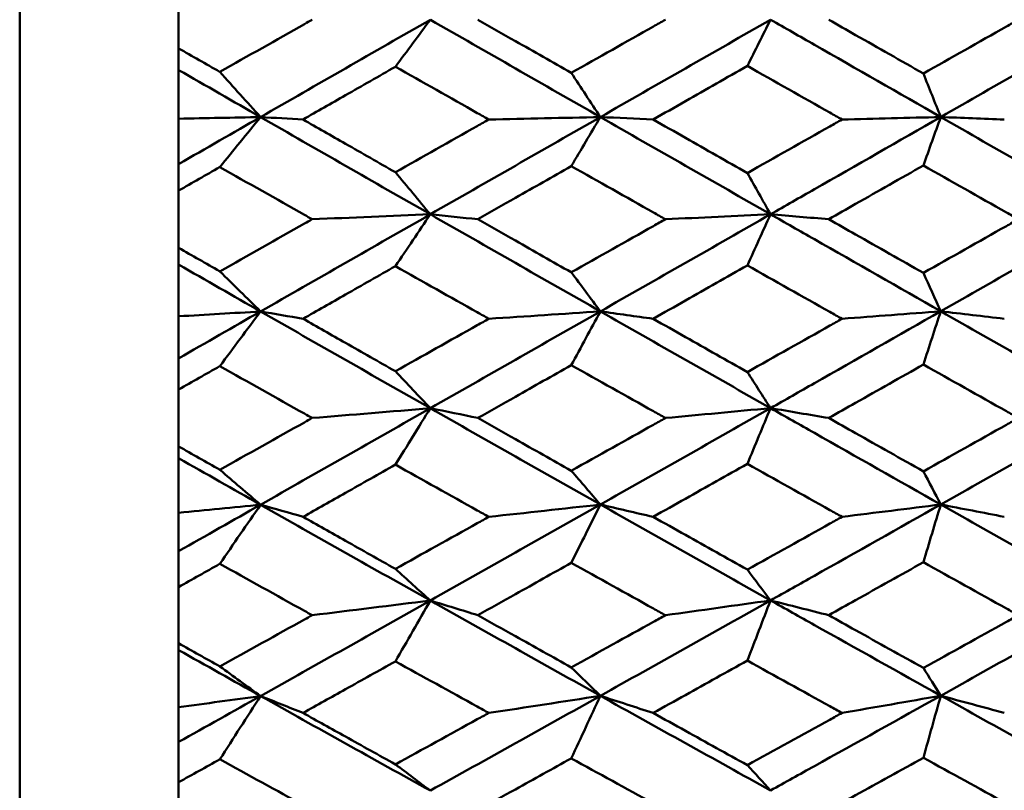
# Model space of a CAD drawing. Header units: millimetres. Extents: x 626 to 2725, y 57 to 2097.
# Tile 93 of 133: x 1007.29 to 1013.48, y 197.57 to 202.42. Entities that reach past the tile are written whole.
import ezdxf

# ---------------------------------------------------------------- set-up
doc = ezdxf.new("R2010")
doc.units = ezdxf.units.MM
doc.header["$LTSCALE"] = 10
doc.layers.add('Widoczne (ISO)', color=7, linetype='Continuous', lineweight=50)

msp = doc.modelspace()

# ---------------------------------------------------------------- linework, layer by layer
at = {"layer": 'Widoczne (ISO)'}
for p, q in [((1007.2873, 184.4165), (1007.2873, 220.4165)), ((1008.2873, 202.5968), (1008.2873, 202.2362)), ((1008.2873, 202.0998), (1008.2873, 202.2362)), ((1008.2873, 201.7935), (1008.2873, 202.0998)), ((1008.2873, 201.5075), (1008.2873, 201.7935)), ((1008.2873, 201.3407), (1008.2873, 201.5075)), ((1008.2873, 201.3407), (1008.2873, 200.9808)), ((1008.2873, 200.8754), (1008.2873, 200.9808)), ((1008.2873, 200.55), (1008.2873, 200.8754)), ((1008.2873, 200.2853), (1008.2873, 200.55)), ((1008.2873, 200.0889), (1008.2873, 200.2853)), ((1008.2873, 200.0889), (1008.2873, 199.7311)), ((1008.2873, 199.657), (1008.2873, 199.7311)), ((1008.2873, 199.3139), (1008.2873, 199.657)), ((1008.2873, 199.0716), (1008.2873, 199.3139)), ((1008.2873, 198.8462), (1008.2873, 199.0716)), ((1008.2873, 198.8462), (1008.2873, 198.4919)), ((1008.2873, 198.4495), (1008.2873, 198.4919)), ((1008.2873, 198.09), (1008.2873, 198.4495)), ((1008.2873, 197.8711), (1008.2873, 198.09)), ((1008.2873, 197.6176), (1008.2873, 197.8711)), ((1008.2873, 197.6176), (1008.2873, 197.2683))]:
    msp.add_line(p, q, dxfattribs=at)
msp.add_circle((1045.3196, 202.4165), 50, dxfattribs=at)
for points, knots in [([(1008.5465, 202.0877), (1008.7238, 202.1881), (1008.9012, 202.2884), (1009.0949, 202.398), (1009.1112, 202.4073), (1009.1276, 202.4165)], [0.0297954, 0.0297954, 0.0297954, 0.0297954, 0.09092493, 0.09092493, 0.09655955, 0.09655955, 0.09655955, 0.09655955]), ([(1010.1703, 202.4165), (1010.2487, 202.3718), (1010.3271, 202.327), (1010.523, 202.2154), (1010.6403, 202.1485), (1010.7577, 202.0817)], [0.03448054, 0.03448054, 0.03448054, 0.03448054, 0.06157222, 0.06157222, 0.10209717, 0.10209717, 0.10209717, 0.10209717]), ([(1010.7577, 202.0817), (1010.9299, 202.179), (1011.1021, 202.2764), (1011.2995, 202.388), (1011.3248, 202.4022), (1011.35, 202.4165)], [0.02530969, 0.02530969, 0.02530969, 0.02530969, 0.08465152, 0.08465152, 0.09334823, 0.09334823, 0.09334823, 0.09334823]), ([(1013.0822, 201.8039), (1012.8172, 201.9555), (1012.5522, 202.1071), (1012.1953, 202.3113), (1012.1033, 202.3639), (1012.0113, 202.4165)], [0.3692784, 0.3692784, 0.3692784, 0.3692784, 0.4608442, 0.4608442, 0.492629, 0.492629, 0.492629, 0.492629]), ([(1012.3772, 202.4165), (1012.4337, 202.3844), (1012.4902, 202.3522), (1012.6887, 202.2393), (1012.8307, 202.1586), (1012.9727, 202.0778)], [0.04208868, 0.04208868, 0.04208868, 0.04208868, 0.06158988, 0.06158988, 0.11059803, 0.11059803, 0.11059803, 0.11059803]), ([(1012.9727, 202.0778), (1013.1467, 202.1763), (1013.3208, 202.2749), (1013.5201, 202.3878), (1013.5454, 202.4022), (1013.5707, 202.4165)], [0.01556037, 0.01556037, 0.01556037, 0.01556037, 0.07555527, 0.07555527, 0.08428623, 0.08428623, 0.08428623, 0.08428623]), ([(1008.2873, 202.2362), (1008.3731, 202.187), (1008.459, 202.1378), (1008.5455, 202.0883), (1008.546, 202.088), (1008.5465, 202.0877)], [0, 0, 0, 0, 0.02969567, 0.02969567, 0.02988021, 0.02988021, 0.02988021, 0.02988021]), ([(1009.6512, 202.1203), (1009.5463, 202.0605), (1009.4415, 202.0006), (1009.2477, 201.8899), (1009.1588, 201.8391), (1009.0699, 201.7883)], [0.02528165, 0.02528165, 0.02528165, 0.02528165, 0.06150593, 0.06150593, 0.09223152, 0.09223152, 0.09223152, 0.09223152]), ([(1010.2386, 201.7883), (1010.2144, 201.802), (1010.1902, 201.8156), (1009.9944, 201.9263), (1009.8228, 202.0233), (1009.6512, 202.1203)], [0.0806421, 0.0806421, 0.0806421, 0.0806421, 0.08897282, 0.08897282, 0.14811965, 0.14811965, 0.14811965, 0.14811965]), ([(1011.8652, 202.1252), (1011.7354, 202.0514), (1011.6057, 201.9776), (1011.4084, 201.8653), (1011.3407, 201.8268), (1011.273, 201.7883)], [0.01681985, 0.01681985, 0.01681985, 0.01681985, 0.06159108, 0.06159108, 0.08495433, 0.08495433, 0.08495433, 0.08495433]), ([(1012.461, 201.7883), (1012.4354, 201.8027), (1012.4099, 201.8172), (1012.2113, 201.9295), (1012.0382, 202.0274), (1011.8652, 202.1252)], [0.07138254, 0.07138254, 0.07138254, 0.07138254, 0.08018544, 0.08018544, 0.13983561, 0.13983561, 0.13983561, 0.13983561]), ([(1009.0699, 201.7883), (1009.1588, 201.7375), (1009.2477, 201.6867), (1009.4414, 201.5761), (1009.5463, 201.5162), (1009.6512, 201.4564)], [0.03078053, 0.03078053, 0.03078053, 0.03078053, 0.06149921, 0.06149921, 0.09773041, 0.09773041, 0.09773041, 0.09773041]), ([(1009.6512, 201.4564), (1009.8227, 201.5533), (1009.9942, 201.6502), (1010.19, 201.7609), (1010.2143, 201.7746), (1010.2386, 201.7883)], [0.02983351, 0.02983351, 0.02983351, 0.02983351, 0.0889495, 0.0889495, 0.09731113, 0.09731113, 0.09731113, 0.09731113]), ([(1011.273, 201.7883), (1011.3407, 201.7498), (1011.4083, 201.7113), (1011.6057, 201.599), (1011.7354, 201.5253), (1011.8652, 201.4515)], [0.03825175, 0.03825175, 0.03825175, 0.03825175, 0.06160817, 0.06160817, 0.10638617, 0.10638617, 0.10638617, 0.10638617]), ([(1011.8652, 201.4515), (1012.0382, 201.5493), (1012.2112, 201.6471), (1012.4098, 201.7594), (1012.4354, 201.7738), (1012.461, 201.7883)], [0.02053386, 0.02053386, 0.02053386, 0.02053386, 0.08016461, 0.08016461, 0.08898694, 0.08898694, 0.08898694, 0.08898694]), ([(1013.0822, 201.8039), (1012.8172, 201.6523), (1012.5522, 201.5008), (1012.1953, 201.2969), (1012.1033, 201.2444), (1012.0113, 201.1919)], [0.3692784, 0.3692784, 0.3692784, 0.3692784, 0.4608442, 0.4608442, 0.492629, 0.492629, 0.492629, 0.492629]), ([(1008.5465, 201.4891), (1008.546, 201.4888), (1008.5455, 201.4885), (1008.459, 201.439), (1008.3731, 201.3899), (1008.2873, 201.3407)], [0.02951568, 0.02951568, 0.02951568, 0.02951568, 0.02969929, 0.02969929, 0.05939589, 0.05939589, 0.05939589, 0.05939589]), ([(1009.1276, 201.1607), (1009.1113, 201.1699), (1009.0951, 201.179), (1008.9014, 201.2884), (1008.724, 201.3887), (1008.5465, 201.4891)], [0.0853813, 0.0853813, 0.0853813, 0.0853813, 0.09097809, 0.09097809, 0.15214536, 0.15214536, 0.15214536, 0.15214536]), ([(1010.7577, 201.495), (1010.6403, 201.4283), (1010.523, 201.3615), (1010.3272, 201.25), (1010.2487, 201.2054), (1010.1703, 201.1607)], [0.02104899, 0.02104899, 0.02104899, 0.02104899, 0.0615671, 0.0615671, 0.08866561, 0.08866561, 0.08866561, 0.08866561]), ([(1011.35, 201.1607), (1011.3248, 201.1749), (1011.2997, 201.1891), (1011.1022, 201.3005), (1010.93, 201.3978), (1010.7577, 201.495)], [0.07597559, 0.07597559, 0.07597559, 0.07597559, 0.08464777, 0.08464777, 0.14401425, 0.14401425, 0.14401425, 0.14401425]), ([(1012.9727, 201.4989), (1012.8307, 201.4182), (1012.6887, 201.3376), (1012.4902, 201.2249), (1012.4337, 201.1928), (1012.3772, 201.1607)], [0.01259731, 0.01259731, 0.01259731, 0.01259731, 0.06159863, 0.06159863, 0.08110666, 0.08110666, 0.08110666, 0.08110666]), ([(1013.5707, 201.1607), (1013.5454, 201.175), (1013.5202, 201.1893), (1013.3208, 201.302), (1013.1468, 201.4005), (1012.9727, 201.4989)], [0.06686277, 0.06686277, 0.06686277, 0.06686277, 0.07557848, 0.07557848, 0.13558897, 0.13558897, 0.13558897, 0.13558897]), ([(1008.5465, 200.8327), (1008.7238, 200.9328), (1008.9012, 201.0329), (1009.0949, 201.1422), (1009.1112, 201.1515), (1009.1276, 201.1607)], [0.0297954, 0.0297954, 0.0297954, 0.0297954, 0.09092493, 0.09092493, 0.09655955, 0.09655955, 0.09655955, 0.09655955]), ([(1010.1703, 201.1607), (1010.2487, 201.1161), (1010.3271, 201.0714), (1010.523, 200.9601), (1010.6403, 200.8934), (1010.7577, 200.8267)], [0.03448054, 0.03448054, 0.03448054, 0.03448054, 0.06157222, 0.06157222, 0.10209717, 0.10209717, 0.10209717, 0.10209717]), ([(1010.7577, 200.8267), (1010.9299, 200.9238), (1011.1021, 201.0208), (1011.2995, 201.1322), (1011.3248, 201.1465), (1011.35, 201.1607)], [0.02530969, 0.02530969, 0.02530969, 0.02530969, 0.08465152, 0.08465152, 0.09334823, 0.09334823, 0.09334823, 0.09334823]), ([(1013.0822, 200.5812), (1012.8172, 200.7322), (1012.5522, 200.8832), (1012.1953, 201.0869), (1012.1033, 201.1393), (1012.0113, 201.1919)], [0.3692784, 0.3692784, 0.3692784, 0.3692784, 0.4608442, 0.4608442, 0.492629, 0.492629, 0.492629, 0.492629]), ([(1012.3772, 201.1607), (1012.4337, 201.1286), (1012.4902, 201.0966), (1012.6887, 200.9839), (1012.8307, 200.9034), (1012.9727, 200.8229)], [0.04208868, 0.04208868, 0.04208868, 0.04208868, 0.06158988, 0.06158988, 0.11059803, 0.11059803, 0.11059803, 0.11059803]), ([(1012.9727, 200.8229), (1013.1467, 200.9211), (1013.3208, 201.0194), (1013.5201, 201.1321), (1013.5454, 201.1464), (1013.5707, 201.1607)], [0.01556037, 0.01556037, 0.01556037, 0.01556037, 0.07555527, 0.07555527, 0.08428623, 0.08428623, 0.08428623, 0.08428623]), ([(1008.2873, 200.9808), (1008.3731, 200.9317), (1008.459, 200.8826), (1008.5455, 200.8333), (1008.546, 200.833), (1008.5465, 200.8327)], [0, 0, 0, 0, 0.02969567, 0.02969567, 0.02988021, 0.02988021, 0.02988021, 0.02988021]), ([(1009.6512, 200.8653), (1009.5463, 200.8056), (1009.4415, 200.7459), (1009.2477, 200.6356), (1009.1588, 200.585), (1009.0699, 200.5343)], [0.02528165, 0.02528165, 0.02528165, 0.02528165, 0.06150593, 0.06150593, 0.09223152, 0.09223152, 0.09223152, 0.09223152]), ([(1010.2386, 200.5343), (1010.2144, 200.548), (1010.1902, 200.5616), (1009.9944, 200.6718), (1009.8228, 200.7685), (1009.6512, 200.8653)], [0.0806421, 0.0806421, 0.0806421, 0.0806421, 0.08897282, 0.08897282, 0.14811965, 0.14811965, 0.14811965, 0.14811965]), ([(1011.8652, 200.8701), (1011.7354, 200.7965), (1011.6057, 200.723), (1011.4084, 200.6111), (1011.3407, 200.5727), (1011.273, 200.5343)], [0.01681985, 0.01681985, 0.01681985, 0.01681985, 0.06159108, 0.06159108, 0.08495433, 0.08495433, 0.08495433, 0.08495433]), ([(1012.461, 200.5343), (1012.4354, 200.5487), (1012.4099, 200.5631), (1012.2113, 200.675), (1012.0382, 200.7725), (1011.8652, 200.8701)], [0.07138254, 0.07138254, 0.07138254, 0.07138254, 0.08018544, 0.08018544, 0.13983561, 0.13983561, 0.13983561, 0.13983561]), ([(1009.0699, 200.5343), (1009.1588, 200.4837), (1009.2477, 200.4332), (1009.4414, 200.323), (1009.5463, 200.2635), (1009.6512, 200.204)], [0.03078053, 0.03078053, 0.03078053, 0.03078053, 0.06149921, 0.06149921, 0.09773041, 0.09773041, 0.09773041, 0.09773041]), ([(1009.6512, 200.204), (1009.8227, 200.3004), (1009.9942, 200.3969), (1010.19, 200.507), (1010.2143, 200.5207), (1010.2386, 200.5343)], [0.02983351, 0.02983351, 0.02983351, 0.02983351, 0.0889495, 0.0889495, 0.09731113, 0.09731113, 0.09731113, 0.09731113]), ([(1011.273, 200.5343), (1011.3407, 200.496), (1011.4083, 200.4577), (1011.6057, 200.3459), (1011.7354, 200.2725), (1011.8652, 200.1991)], [0.03825175, 0.03825175, 0.03825175, 0.03825175, 0.06160817, 0.06160817, 0.10638617, 0.10638617, 0.10638617, 0.10638617]), ([(1011.8652, 200.1991), (1012.0382, 200.2963), (1012.2112, 200.3937), (1012.4098, 200.5055), (1012.4354, 200.5199), (1012.461, 200.5343)], [0.02053386, 0.02053386, 0.02053386, 0.02053386, 0.08016461, 0.08016461, 0.08898694, 0.08898694, 0.08898694, 0.08898694]), ([(1013.0822, 200.5812), (1012.8172, 200.4302), (1012.5522, 200.2794), (1012.1953, 200.0765), (1012.1033, 200.0243), (1012.0113, 199.972)], [0.3692784, 0.3692784, 0.3692784, 0.3692784, 0.4608442, 0.4608442, 0.492629, 0.492629, 0.492629, 0.492629]), ([(1008.5465, 200.2364), (1008.546, 200.2361), (1008.5455, 200.2358), (1008.459, 200.1866), (1008.3731, 200.1377), (1008.2873, 200.0889)], [0.02951568, 0.02951568, 0.02951568, 0.02951568, 0.02969929, 0.02969929, 0.05939589, 0.05939589, 0.05939589, 0.05939589]), ([(1009.1276, 199.9099), (1009.1113, 199.919), (1009.0951, 199.9281), (1008.9014, 200.0368), (1008.724, 200.1366), (1008.5465, 200.2364)], [0.0853813, 0.0853813, 0.0853813, 0.0853813, 0.09097809, 0.09097809, 0.15214536, 0.15214536, 0.15214536, 0.15214536]), ([(1010.7577, 200.2424), (1010.6403, 200.1759), (1010.523, 200.1095), (1010.3272, 199.9987), (1010.2487, 199.9542), (1010.1703, 199.9099)], [0.02104899, 0.02104899, 0.02104899, 0.02104899, 0.0615671, 0.0615671, 0.08866561, 0.08866561, 0.08866561, 0.08866561]), ([(1011.35, 199.9099), (1011.3248, 199.924), (1011.2997, 199.9381), (1011.1022, 200.0488), (1010.93, 200.1456), (1010.7577, 200.2424)], [0.07597559, 0.07597559, 0.07597559, 0.07597559, 0.08464777, 0.08464777, 0.14401425, 0.14401425, 0.14401425, 0.14401425]), ([(1012.9727, 200.2462), (1012.8307, 200.166), (1012.6887, 200.0857), (1012.4902, 199.9737), (1012.4337, 199.9417), (1012.3772, 199.9099)], [0.01259731, 0.01259731, 0.01259731, 0.01259731, 0.06159863, 0.06159863, 0.08110666, 0.08110666, 0.08110666, 0.08110666]), ([(1013.5707, 199.9099), (1013.5454, 199.9241), (1013.5202, 199.9383), (1013.3208, 200.0503), (1013.1468, 200.1483), (1012.9727, 200.2462)], [0.06686277, 0.06686277, 0.06686277, 0.06686277, 0.07557848, 0.07557848, 0.13558897, 0.13558897, 0.13558897, 0.13558897]), ([(1013.0822, 199.3657), (1012.8172, 199.5154), (1012.5522, 199.6654), (1012.1953, 199.8677), (1012.1033, 199.9198), (1012.0113, 199.972)], [0.3692784, 0.3692784, 0.3692784, 0.3692784, 0.4608442, 0.4608442, 0.492629, 0.492629, 0.492629, 0.492629]), ([(1008.5465, 199.5839), (1008.7238, 199.6833), (1008.9012, 199.7828), (1009.0949, 199.8915), (1009.1112, 199.9007), (1009.1276, 199.9099)], [0.0297954, 0.0297954, 0.0297954, 0.0297954, 0.09092493, 0.09092493, 0.09655955, 0.09655955, 0.09655955, 0.09655955]), ([(1010.1703, 199.9099), (1010.2487, 199.8655), (1010.3271, 199.8211), (1010.523, 199.7105), (1010.6403, 199.6442), (1010.7577, 199.578)], [0.03448054, 0.03448054, 0.03448054, 0.03448054, 0.06157222, 0.06157222, 0.10209717, 0.10209717, 0.10209717, 0.10209717]), ([(1010.7577, 199.578), (1010.9299, 199.6744), (1011.1021, 199.7708), (1011.2995, 199.8815), (1011.3248, 199.8957), (1011.35, 199.9099)], [0.02530969, 0.02530969, 0.02530969, 0.02530969, 0.08465152, 0.08465152, 0.09334823, 0.09334823, 0.09334823, 0.09334823]), ([(1012.3772, 199.9099), (1012.4337, 199.878), (1012.4902, 199.8461), (1012.6887, 199.7341), (1012.8307, 199.6541), (1012.9727, 199.5742)], [0.04208868, 0.04208868, 0.04208868, 0.04208868, 0.06158988, 0.06158988, 0.11059803, 0.11059803, 0.11059803, 0.11059803]), ([(1012.9727, 199.5742), (1013.1467, 199.6717), (1013.3208, 199.7694), (1013.5201, 199.8814), (1013.5454, 199.8956), (1013.5707, 199.9099)], [0.01556037, 0.01556037, 0.01556037, 0.01556037, 0.07555527, 0.07555527, 0.08428623, 0.08428623, 0.08428623, 0.08428623]), ([(1008.2873, 199.7311), (1008.3731, 199.6823), (1008.459, 199.6335), (1008.5455, 199.5845), (1008.546, 199.5842), (1008.5465, 199.5839)], [0, 0, 0, 0, 0.02969567, 0.02969567, 0.02988021, 0.02988021, 0.02988021, 0.02988021]), ([(1009.6512, 199.6163), (1009.5463, 199.557), (1009.4415, 199.4977), (1009.2477, 199.3883), (1009.1588, 199.338), (1009.0699, 199.2878)], [0.02528165, 0.02528165, 0.02528165, 0.02528165, 0.06150593, 0.06150593, 0.09223152, 0.09223152, 0.09223152, 0.09223152]), ([(1010.2386, 199.2878), (1010.2144, 199.3013), (1010.1902, 199.3148), (1009.9944, 199.4242), (1009.8228, 199.5202), (1009.6512, 199.6163)], [0.0806421, 0.0806421, 0.0806421, 0.0806421, 0.08897282, 0.08897282, 0.14811965, 0.14811965, 0.14811965, 0.14811965]), ([(1011.8652, 199.6211), (1011.7354, 199.5481), (1011.6057, 199.475), (1011.4084, 199.364), (1011.3407, 199.3259), (1011.273, 199.2878)], [0.01681985, 0.01681985, 0.01681985, 0.01681985, 0.06159108, 0.06159108, 0.08495433, 0.08495433, 0.08495433, 0.08495433]), ([(1012.461, 199.2878), (1012.4354, 199.3021), (1012.4099, 199.3164), (1012.2113, 199.4274), (1012.0382, 199.5242), (1011.8652, 199.6211)], [0.07138254, 0.07138254, 0.07138254, 0.07138254, 0.08018544, 0.08018544, 0.13983561, 0.13983561, 0.13983561, 0.13983561]), ([(1013.0822, 199.3657), (1012.8172, 199.2159), (1012.5522, 199.0663), (1012.1953, 198.8653), (1012.1033, 198.8136), (1012.0113, 198.7619)], [0.3692784, 0.3692784, 0.3692784, 0.3692784, 0.4608442, 0.4608442, 0.492629, 0.492629, 0.492629, 0.492629]), ([(1009.0699, 199.2878), (1009.1588, 199.2376), (1009.2477, 199.1875), (1009.4414, 199.0783), (1009.5463, 199.0192), (1009.6512, 198.9602)], [0.03078053, 0.03078053, 0.03078053, 0.03078053, 0.06149921, 0.06149921, 0.09773041, 0.09773041, 0.09773041, 0.09773041]), ([(1009.6512, 198.9602), (1009.8227, 199.0558), (1009.9942, 199.1514), (1010.19, 199.2607), (1010.2143, 199.2743), (1010.2386, 199.2878)], [0.02983351, 0.02983351, 0.02983351, 0.02983351, 0.0889495, 0.0889495, 0.09731113, 0.09731113, 0.09731113, 0.09731113]), ([(1011.273, 199.2878), (1011.3407, 199.2498), (1011.4083, 199.2118), (1011.6057, 199.1009), (1011.7354, 199.0281), (1011.8652, 198.9554)], [0.03825175, 0.03825175, 0.03825175, 0.03825175, 0.06160817, 0.06160817, 0.10638617, 0.10638617, 0.10638617, 0.10638617]), ([(1011.8652, 198.9554), (1012.0382, 199.0518), (1012.2112, 199.1483), (1012.4098, 199.2592), (1012.4354, 199.2735), (1012.461, 199.2878)], [0.02053386, 0.02053386, 0.02053386, 0.02053386, 0.08016461, 0.08016461, 0.08898694, 0.08898694, 0.08898694, 0.08898694]), ([(1008.5465, 198.9924), (1008.546, 198.9921), (1008.5455, 198.9918), (1008.459, 198.9431), (1008.3731, 198.8946), (1008.2873, 198.8462)], [0.02951568, 0.02951568, 0.02951568, 0.02951568, 0.02969929, 0.02969929, 0.05939589, 0.05939589, 0.05939589, 0.05939589]), ([(1009.1276, 198.6689), (1009.1113, 198.6779), (1009.0951, 198.6869), (1008.9014, 198.7946), (1008.724, 198.8934), (1008.5465, 198.9924)], [0.0853813, 0.0853813, 0.0853813, 0.0853813, 0.09097809, 0.09097809, 0.15214536, 0.15214536, 0.15214536, 0.15214536]), ([(1010.7577, 198.9983), (1010.6403, 198.9324), (1010.523, 198.8666), (1010.3272, 198.7568), (1010.2487, 198.7128), (1010.1703, 198.6689)], [0.02104899, 0.02104899, 0.02104899, 0.02104899, 0.0615671, 0.0615671, 0.08866561, 0.08866561, 0.08866561, 0.08866561]), ([(1011.35, 198.6689), (1011.3248, 198.6829), (1011.2997, 198.6968), (1011.1022, 198.8065), (1010.93, 198.9024), (1010.7577, 198.9983)], [0.07597559, 0.07597559, 0.07597559, 0.07597559, 0.08464777, 0.08464777, 0.14401425, 0.14401425, 0.14401425, 0.14401425]), ([(1012.9727, 199.0021), (1012.8307, 198.9226), (1012.6887, 198.8431), (1012.4902, 198.7321), (1012.4337, 198.7005), (1012.3772, 198.6689)], [0.01259731, 0.01259731, 0.01259731, 0.01259731, 0.06159863, 0.06159863, 0.08110666, 0.08110666, 0.08110666, 0.08110666]), ([(1013.5707, 198.6689), (1013.5454, 198.683), (1013.5202, 198.697), (1013.3208, 198.808), (1013.1468, 198.905), (1012.9727, 199.0021)], [0.06686277, 0.06686277, 0.06686277, 0.06686277, 0.07557848, 0.07557848, 0.13558897, 0.13558897, 0.13558897, 0.13558897]), ([(1013.0822, 198.1623), (1012.8172, 198.3102), (1012.5522, 198.4584), (1012.1953, 198.6586), (1012.1033, 198.7102), (1012.0113, 198.7619)], [0.3692784, 0.3692784, 0.3692784, 0.3692784, 0.4608442, 0.4608442, 0.492629, 0.492629, 0.492629, 0.492629]), ([(1008.5465, 198.3464), (1008.7238, 198.4447), (1008.9012, 198.5431), (1009.0949, 198.6507), (1009.1112, 198.6598), (1009.1276, 198.6689)], [0.0297954, 0.0297954, 0.0297954, 0.0297954, 0.09092493, 0.09092493, 0.09655955, 0.09655955, 0.09655955, 0.09655955]), ([(1010.1703, 198.6689), (1010.2487, 198.6249), (1010.3271, 198.581), (1010.523, 198.4715), (1010.6403, 198.406), (1010.7577, 198.3405)], [0.03448054, 0.03448054, 0.03448054, 0.03448054, 0.06157222, 0.06157222, 0.10209717, 0.10209717, 0.10209717, 0.10209717]), ([(1010.7577, 198.3405), (1010.9299, 198.4358), (1011.1021, 198.5313), (1011.2995, 198.6409), (1011.3248, 198.6549), (1011.35, 198.6689)], [0.02530969, 0.02530969, 0.02530969, 0.02530969, 0.08465152, 0.08465152, 0.09334823, 0.09334823, 0.09334823, 0.09334823]), ([(1012.3772, 198.6689), (1012.4337, 198.6373), (1012.4902, 198.6058), (1012.6887, 198.495), (1012.8307, 198.4158), (1012.9727, 198.3367)], [0.04208868, 0.04208868, 0.04208868, 0.04208868, 0.06158988, 0.06158988, 0.11059803, 0.11059803, 0.11059803, 0.11059803]), ([(1012.9727, 198.3367), (1013.1467, 198.4332), (1013.3208, 198.5298), (1013.5201, 198.6407), (1013.5454, 198.6548), (1013.5707, 198.6689)], [0.01556037, 0.01556037, 0.01556037, 0.01556037, 0.07555527, 0.07555527, 0.08428623, 0.08428623, 0.08428623, 0.08428623]), ([(1008.2873, 198.4919), (1008.3731, 198.4436), (1008.459, 198.3954), (1008.5455, 198.347), (1008.546, 198.3467), (1008.5465, 198.3464)], [0, 0, 0, 0, 0.02969567, 0.02969567, 0.02988021, 0.02988021, 0.02988021, 0.02988021]), ([(1009.6512, 198.3784), (1009.5463, 198.3197), (1009.4415, 198.2611), (1009.2477, 198.1529), (1009.1588, 198.1033), (1009.0699, 198.0537)], [0.02528165, 0.02528165, 0.02528165, 0.02528165, 0.06150593, 0.06150593, 0.09223152, 0.09223152, 0.09223152, 0.09223152]), ([(1010.2386, 198.0537), (1010.2144, 198.067), (1010.1902, 198.0803), (1009.9944, 198.1884), (1009.8228, 198.2833), (1009.6512, 198.3784)], [0.0806421, 0.0806421, 0.0806421, 0.0806421, 0.08897282, 0.08897282, 0.14811965, 0.14811965, 0.14811965, 0.14811965]), ([(1011.8652, 198.3832), (1011.7354, 198.3109), (1011.6057, 198.2387), (1011.4084, 198.1289), (1011.3407, 198.0913), (1011.273, 198.0537)], [0.01681985, 0.01681985, 0.01681985, 0.01681985, 0.06159108, 0.06159108, 0.08495433, 0.08495433, 0.08495433, 0.08495433]), ([(1012.461, 198.0537), (1012.4354, 198.0678), (1012.4099, 198.0819), (1012.2113, 198.1916), (1012.0382, 198.2873), (1011.8652, 198.3832)], [0.07138254, 0.07138254, 0.07138254, 0.07138254, 0.08018544, 0.08018544, 0.13983561, 0.13983561, 0.13983561, 0.13983561]), ([(1013.0822, 198.1623), (1012.8172, 198.0142), (1012.5522, 197.8665), (1012.1953, 197.6682), (1012.1033, 197.6171), (1012.0113, 197.5661)], [0.3692784, 0.3692784, 0.3692784, 0.3692784, 0.4608442, 0.4608442, 0.492629, 0.492629, 0.492629, 0.492629]), ([(1009.0699, 198.0537), (1009.1588, 198.004), (1009.2477, 197.9545), (1009.4414, 197.8466), (1009.5463, 197.7883), (1009.6512, 197.7301)], [0.03078053, 0.03078053, 0.03078053, 0.03078053, 0.06149921, 0.06149921, 0.09773041, 0.09773041, 0.09773041, 0.09773041]), ([(1009.6512, 197.7301), (1009.8227, 197.8244), (1009.9942, 197.9189), (1010.19, 198.0269), (1010.2143, 198.0403), (1010.2386, 198.0537)], [0.02983351, 0.02983351, 0.02983351, 0.02983351, 0.0889495, 0.0889495, 0.09731113, 0.09731113, 0.09731113, 0.09731113]), ([(1011.273, 198.0537), (1011.3407, 198.0161), (1011.4083, 197.9785), (1011.6057, 197.869), (1011.7354, 197.7971), (1011.8652, 197.7254)], [0.03825175, 0.03825175, 0.03825175, 0.03825175, 0.06160817, 0.06160817, 0.10638617, 0.10638617, 0.10638617, 0.10638617]), ([(1011.8652, 197.7254), (1012.0382, 197.8205), (1012.2112, 197.9158), (1012.4098, 198.0254), (1012.4354, 198.0395), (1012.461, 198.0537)], [0.02053386, 0.02053386, 0.02053386, 0.02053386, 0.08016461, 0.08016461, 0.08898694, 0.08898694, 0.08898694, 0.08898694]), ([(1008.5465, 197.7619), (1008.546, 197.7616), (1008.5455, 197.7613), (1008.459, 197.7132), (1008.3731, 197.6654), (1008.2873, 197.6176)], [0.02951568, 0.02951568, 0.02951568, 0.02951568, 0.02969929, 0.02969929, 0.05939589, 0.05939589, 0.05939589, 0.05939589]), ([(1009.1276, 197.4427), (1009.1113, 197.4516), (1009.0951, 197.4605), (1008.9014, 197.5667), (1008.724, 197.6642), (1008.5465, 197.7619)], [0.0853813, 0.0853813, 0.0853813, 0.0853813, 0.09097809, 0.09097809, 0.15214536, 0.15214536, 0.15214536, 0.15214536]), ([(1010.7577, 197.7677), (1010.6403, 197.7027), (1010.523, 197.6377), (1010.3272, 197.5294), (1010.2487, 197.4861), (1010.1703, 197.4427)], [0.02104899, 0.02104899, 0.02104899, 0.02104899, 0.0615671, 0.0615671, 0.08866561, 0.08866561, 0.08866561, 0.08866561]), ([(1011.35, 197.4427), (1011.3248, 197.4565), (1011.2997, 197.4703), (1011.1022, 197.5785), (1010.93, 197.673), (1010.7577, 197.7677)], [0.07597559, 0.07597559, 0.07597559, 0.07597559, 0.08464777, 0.08464777, 0.14401425, 0.14401425, 0.14401425, 0.14401425]), ([(1012.9727, 197.7715), (1012.8307, 197.6929), (1012.6887, 197.6145), (1012.4902, 197.505), (1012.4337, 197.4739), (1012.3772, 197.4427)], [0.01259731, 0.01259731, 0.01259731, 0.01259731, 0.06159863, 0.06159863, 0.08110666, 0.08110666, 0.08110666, 0.08110666]), ([(1013.5707, 197.4427), (1013.5454, 197.4566), (1013.5202, 197.4705), (1013.3208, 197.5799), (1013.1468, 197.6756), (1012.9727, 197.7715)], [0.06686277, 0.06686277, 0.06686277, 0.06686277, 0.07557848, 0.07557848, 0.13558897, 0.13558897, 0.13558897, 0.13558897])]:
    msp.add_open_spline(points, degree=3, knots=knots, dxfattribs=at)
for points in [[(1009.8708, 202.4165), (1009.5146, 202.2123), (1009.1585, 202.008), (1008.8027, 201.8036)], [(1009.8708, 202.4165), (1009.7976, 202.3178), (1009.7244, 202.2191), (1009.6512, 202.1203)], [(1010.9406, 201.8038), (1010.5839, 202.0079), (1010.2273, 202.2121), (1009.8708, 202.4165)], [(1012.0113, 202.4165), (1011.6545, 202.2123), (1011.2975, 202.0081), (1010.9406, 201.8038)], [(1012.0113, 202.4165), (1011.9626, 202.3194), (1011.9139, 202.2224), (1011.8652, 202.1252)], [(1014.1524, 202.4165), (1013.7957, 202.2122), (1013.4389, 202.008), (1013.0822, 201.8039)], [(1008.8027, 201.8036), (1008.6308, 201.9023), (1008.459, 202.0011), (1008.2873, 202.0998)], [(1008.8027, 201.8036), (1008.7173, 201.8982), (1008.6319, 201.9929), (1008.5465, 202.0877)], [(1010.9406, 201.8038), (1010.8796, 201.8964), (1010.8187, 201.989), (1010.7577, 202.0817)], [(1013.0822, 201.8039), (1013.0457, 201.8952), (1013.0092, 201.9865), (1012.9727, 202.0778)], [(1008.2873, 201.7935), (1008.4594, 201.7969), (1008.6312, 201.8003), (1008.8027, 201.8036)], [(1008.8027, 201.8036), (1008.6308, 201.7049), (1008.459, 201.6062), (1008.2873, 201.5075)], [(1008.8027, 201.8036), (1008.7173, 201.6989), (1008.6319, 201.594), (1008.5465, 201.4891)], [(1009.0699, 201.7883), (1008.9807, 201.7934), (1008.8916, 201.7985), (1008.8027, 201.8036)], [(1009.8708, 201.1916), (1009.5146, 201.3953), (1009.1585, 201.5993), (1008.8027, 201.8036)], [(1010.9406, 201.8038), (1010.5839, 201.5997), (1010.2273, 201.3956), (1009.8708, 201.1916)], [(1010.2386, 201.7883), (1010.4732, 201.7934), (1010.7072, 201.7986), (1010.9406, 201.8038)], [(1010.9406, 201.8038), (1010.8796, 201.7009), (1010.8187, 201.598), (1010.7577, 201.495)], [(1012.0113, 201.1919), (1011.6545, 201.3956), (1011.2975, 201.5996), (1010.9406, 201.8038)], [(1011.273, 201.7883), (1011.162, 201.7935), (1011.0512, 201.7986), (1010.9406, 201.8038)], [(1012.461, 201.7883), (1012.6686, 201.7935), (1012.8757, 201.7987), (1013.0822, 201.8039)], [(1013.0822, 201.8039), (1013.0457, 201.7023), (1013.0092, 201.6006), (1012.9727, 201.4989)], [(1014.1524, 201.192), (1013.7957, 201.3959), (1013.4389, 201.5999), (1013.0822, 201.8039)], [(1013.4819, 201.7883), (1013.3485, 201.7935), (1013.2152, 201.7987), (1013.0822, 201.8039)], [(1009.8708, 201.1916), (1009.7976, 201.2798), (1009.7244, 201.3681), (1009.6512, 201.4564)], [(1012.0113, 201.1919), (1011.9626, 201.2784), (1011.9139, 201.365), (1011.8652, 201.4515)], [(1009.8708, 201.1916), (1009.5146, 200.9877), (1009.1585, 200.7839), (1008.8027, 200.5803)], [(1009.1276, 201.1607), (1009.3759, 201.1709), (1009.6237, 201.1812), (1009.8708, 201.1916)], [(1009.8708, 201.1916), (1009.7976, 201.0828), (1009.7244, 200.9741), (1009.6512, 200.8653)], [(1010.9406, 200.5808), (1010.5839, 200.784), (1010.2273, 200.9876), (1009.8708, 201.1916)], [(1010.1703, 201.1607), (1010.0703, 201.171), (1009.9705, 201.1813), (1009.8708, 201.1916)], [(1012.0113, 201.1919), (1011.6545, 200.9881), (1011.2975, 200.7844), (1010.9406, 200.5808)], [(1011.35, 201.1607), (1011.571, 201.171), (1011.7915, 201.1814), (1012.0113, 201.1919)], [(1012.0113, 201.1919), (1011.9626, 201.0846), (1011.9139, 200.9774), (1011.8652, 200.8701)], [(1012.3772, 201.1607), (1012.2551, 201.1711), (1012.1331, 201.1815), (1012.0113, 201.1919)], [(1014.1524, 201.192), (1013.7957, 200.9881), (1013.4389, 200.7845), (1013.0822, 200.5812)], [(1008.8027, 200.5803), (1008.6308, 200.6786), (1008.459, 200.7769), (1008.2873, 200.8754)], [(1008.8027, 200.5803), (1008.7173, 200.6643), (1008.6319, 200.7485), (1008.5465, 200.8327)], [(1010.9406, 200.5808), (1010.8796, 200.6628), (1010.8187, 200.7447), (1010.7577, 200.8267)], [(1013.0822, 200.5812), (1013.0457, 200.6617), (1013.0092, 200.7423), (1012.9727, 200.8229)], [(1008.2873, 200.55), (1008.4594, 200.5601), (1008.6312, 200.5702), (1008.8027, 200.5803)], [(1008.8027, 200.5803), (1008.6308, 200.4819), (1008.459, 200.3836), (1008.2873, 200.2853)], [(1008.8027, 200.5803), (1008.7173, 200.4657), (1008.6319, 200.3511), (1008.5465, 200.2364)], [(1009.0699, 200.5343), (1008.9807, 200.5497), (1008.8916, 200.565), (1008.8027, 200.5803)], [(1009.8708, 199.9714), (1009.5146, 200.1739), (1009.1585, 200.3769), (1008.8027, 200.5803)], [(1010.9406, 200.5808), (1010.5839, 200.3775), (1010.2273, 200.1743), (1009.8708, 199.9714)], [(1010.2386, 200.5343), (1010.4732, 200.5498), (1010.7072, 200.5653), (1010.9406, 200.5808)], [(1010.9406, 200.5808), (1010.8796, 200.4681), (1010.8187, 200.3552), (1010.7577, 200.2424)], [(1012.0113, 199.972), (1011.6545, 200.1745), (1011.2975, 200.3775), (1010.9406, 200.5808)], [(1011.273, 200.5343), (1011.162, 200.5498), (1011.0512, 200.5653), (1010.9406, 200.5808)], [(1012.461, 200.5343), (1012.6686, 200.5499), (1012.8757, 200.5655), (1013.0822, 200.5812)], [(1013.0822, 200.5812), (1013.0457, 200.4696), (1013.0092, 200.3579), (1012.9727, 200.2462)], [(1014.1524, 199.9724), (1013.7957, 200.1751), (1013.4389, 200.378), (1013.0822, 200.5812)], [(1013.4819, 200.5343), (1013.3485, 200.55), (1013.2152, 200.5656), (1013.0822, 200.5812)], [(1009.8708, 199.9714), (1009.7976, 200.0489), (1009.7244, 200.1264), (1009.6512, 200.204)], [(1012.0113, 199.972), (1011.9626, 200.0477), (1011.9139, 200.1234), (1011.8652, 200.1991)], [(1009.8708, 199.9714), (1009.5146, 199.7687), (1009.1585, 199.5663), (1008.8027, 199.3642)], [(1009.1276, 199.9099), (1009.3759, 199.9303), (1009.6237, 199.9508), (1009.8708, 199.9714)], [(1009.8708, 199.9714), (1009.7976, 199.8531), (1009.7244, 199.7347), (1009.6512, 199.6163)], [(1010.9406, 199.3651), (1010.5839, 199.5666), (1010.2273, 199.7688), (1009.8708, 199.9714)], [(1010.1703, 199.9099), (1010.0703, 199.9304), (1009.9705, 199.9509), (1009.8708, 199.9714)], [(1012.0113, 199.972), (1011.6545, 199.7694), (1011.2975, 199.5671), (1010.9406, 199.3651)], [(1011.35, 199.9099), (1011.571, 199.9305), (1011.7915, 199.9512), (1012.0113, 199.972)], [(1012.0113, 199.972), (1011.9626, 199.8551), (1011.9139, 199.7381), (1011.8652, 199.6211)], [(1012.3772, 199.9099), (1012.2551, 199.9306), (1012.1331, 199.9513), (1012.0113, 199.972)], [(1014.1524, 199.9724), (1013.7957, 199.7696), (1013.4389, 199.5674), (1013.0822, 199.3657)], [(1008.8027, 199.3642), (1008.6308, 199.4616), (1008.459, 199.5592), (1008.2873, 199.657)], [(1008.8027, 199.3642), (1008.7173, 199.4374), (1008.6319, 199.5106), (1008.5465, 199.5839)], [(1010.9406, 199.3651), (1010.8796, 199.436), (1010.8187, 199.507), (1010.7577, 199.578)], [(1013.0822, 199.3657), (1013.0457, 199.4352), (1013.0092, 199.5047), (1012.9727, 199.5742)], [(1008.2873, 199.3139), (1008.4594, 199.3306), (1008.6312, 199.3474), (1008.8027, 199.3642)], [(1008.8027, 199.3642), (1008.6308, 199.2666), (1008.459, 199.1691), (1008.2873, 199.0716)], [(1008.8027, 199.3642), (1008.7173, 199.2403), (1008.6319, 199.1164), (1008.5465, 198.9924)], [(1009.0699, 199.2878), (1008.9807, 199.3133), (1008.8916, 199.3387), (1008.8027, 199.3642)], [(1009.8708, 198.761), (1009.5146, 198.9613), (1009.1585, 199.1624), (1008.8027, 199.3642)], [(1010.9406, 199.3651), (1010.5839, 199.1633), (1010.2273, 198.9619), (1009.8708, 198.761)], [(1010.2386, 199.2878), (1010.4732, 199.3134), (1010.7072, 199.3392), (1010.9406, 199.3651)], [(1010.9406, 199.3651), (1010.8796, 199.2429), (1010.8187, 199.1206), (1010.7577, 198.9983)], [(1012.0113, 198.7619), (1011.6545, 198.9623), (1011.2975, 199.1634), (1010.9406, 199.3651)], [(1011.273, 199.2878), (1011.162, 199.3136), (1011.0512, 199.3393), (1010.9406, 199.3651)], [(1012.461, 199.2878), (1012.6686, 199.3137), (1012.8757, 199.3396), (1013.0822, 199.3657)], [(1013.0822, 199.3657), (1013.0457, 199.2445), (1013.0092, 199.1233), (1012.9727, 199.0021)], [(1014.1524, 198.7624), (1013.7957, 198.963), (1013.4389, 199.1642), (1013.0822, 199.3657)], [(1013.4819, 199.2878), (1013.3485, 199.3138), (1013.2152, 199.3397), (1013.0822, 199.3657)], [(1009.8708, 198.761), (1009.7976, 198.8273), (1009.7244, 198.8937), (1009.6512, 198.9602)], [(1012.0113, 198.7619), (1011.9626, 198.8263), (1011.9139, 198.8909), (1011.8652, 198.9554)], [(1009.8708, 198.761), (1009.5146, 198.5602), (1009.1585, 198.3599), (1008.8027, 198.1602)], [(1009.1276, 198.6689), (1009.3759, 198.6994), (1009.6237, 198.7301), (1009.8708, 198.761)], [(1009.8708, 198.761), (1009.7976, 198.6335), (1009.7244, 198.5059), (1009.6512, 198.3784)], [(1010.9406, 198.1614), (1010.5839, 198.3605), (1010.2273, 198.5604), (1009.8708, 198.761)], [(1010.1703, 198.6689), (1010.0703, 198.6996), (1009.9705, 198.7303), (1009.8708, 198.761)], [(1012.0113, 198.7619), (1011.6545, 198.5612), (1011.2975, 198.361), (1010.9406, 198.1614)], [(1011.35, 198.6689), (1011.571, 198.6997), (1011.7915, 198.7307), (1012.0113, 198.7619)], [(1012.0113, 198.7619), (1011.9626, 198.6356), (1011.9139, 198.5094), (1011.8652, 198.3832)], [(1012.3772, 198.6689), (1012.2551, 198.6999), (1012.1331, 198.7308), (1012.0113, 198.7619)], [(1014.1524, 198.7624), (1013.7957, 198.5616), (1013.4389, 198.3616), (1013.0822, 198.1623)], [(1008.8027, 198.1602), (1008.6308, 198.2564), (1008.459, 198.3529), (1008.2873, 198.4495)], [(1008.8027, 198.1602), (1008.7173, 198.2221), (1008.6319, 198.2842), (1008.5465, 198.3464)], [(1010.9406, 198.1614), (1010.8796, 198.2211), (1010.8187, 198.2808), (1010.7577, 198.3405)], [(1013.0822, 198.1623), (1013.0457, 198.2204), (1013.0092, 198.2786), (1012.9727, 198.3367)], [(1008.2873, 198.09), (1008.4594, 198.1133), (1008.6312, 198.1367), (1008.8027, 198.1602)], [(1008.8027, 198.1602), (1008.6308, 198.0637), (1008.459, 197.9673), (1008.2873, 197.8711)], [(1008.8027, 198.1602), (1008.7173, 198.0275), (1008.6319, 197.8947), (1008.5465, 197.7619)], [(1009.0699, 198.0537), (1008.9807, 198.0891), (1008.8916, 198.1246), (1008.8027, 198.1602)], [(1009.8708, 197.5649), (1009.5146, 197.7624), (1009.1585, 197.9609), (1008.8027, 198.1602)], [(1010.9406, 198.1614), (1010.5839, 197.962), (1010.2273, 197.7631), (1009.8708, 197.5649)], [(1010.2386, 198.0537), (1010.4732, 198.0894), (1010.7072, 198.1253), (1010.9406, 198.1614)], [(1010.9406, 198.1614), (1010.8796, 198.0302), (1010.8187, 197.899), (1010.7577, 197.7677)], [(1012.0113, 197.5661), (1011.6545, 197.7637), (1011.2975, 197.9622), (1010.9406, 198.1614)], [(1011.273, 198.0537), (1011.162, 198.0896), (1011.0512, 198.1255), (1010.9406, 198.1614)], [(1012.461, 198.0537), (1012.6686, 198.0897), (1012.8757, 198.1259), (1013.0822, 198.1623)], [(1013.0822, 198.1623), (1013.0457, 198.032), (1013.0092, 197.9017), (1012.9727, 197.7715)], [(1014.1524, 197.5668), (1013.7957, 197.7646), (1013.4389, 197.9631), (1013.0822, 198.1623)], [(1013.4819, 198.0537), (1013.3485, 198.0898), (1013.2152, 198.126), (1013.0822, 198.1623)], [(1009.8708, 197.5649), (1009.7976, 197.6199), (1009.7244, 197.675), (1009.6512, 197.7301)], [(1012.0113, 197.5661), (1011.9626, 197.6192), (1011.9139, 197.6723), (1011.8652, 197.7254)]]:
    msp.add_open_spline(points, degree=3, dxfattribs=at)

doc.saveas('drawing.dxf')
